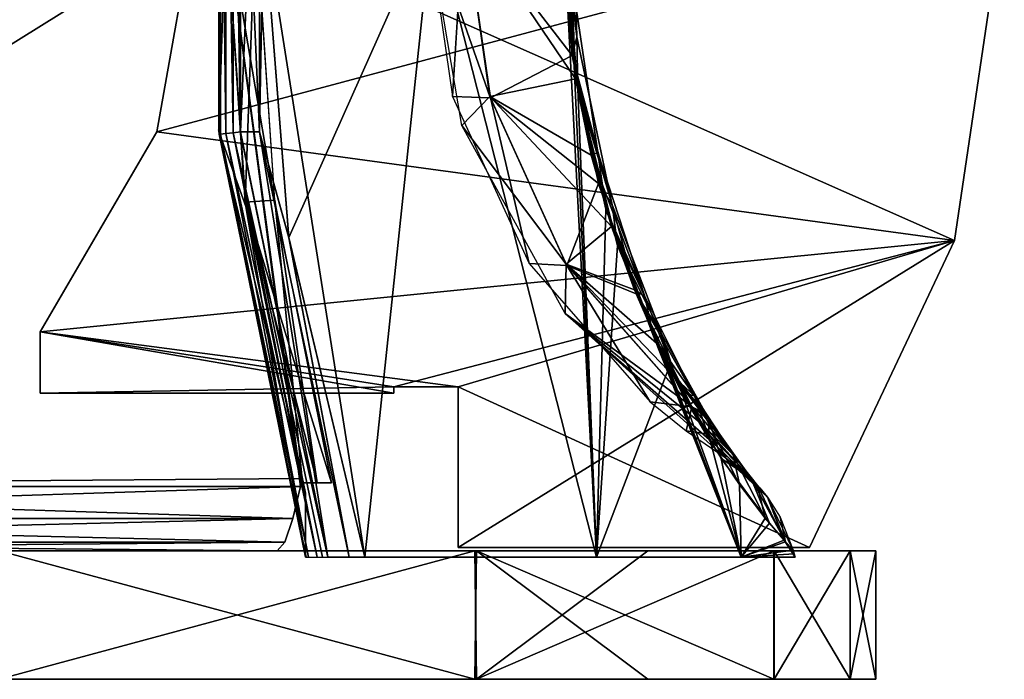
# Model space of a CAD drawing. Header units: millimetres. Extents: x -229 to 223, y -44 to 475.
# Tile 12 of 81: x 82 to 112, y -44 to -23. Entities that reach past the tile are written whole.
import ezdxf

# ---------------------------------------------------------------- set-up
doc = ezdxf.new("R2010")
doc.units = ezdxf.units.MM
doc.header["$LTSCALE"] = 52.148148
for name, color, linetype in [('13', 7, 'CONTINUOUS'), ('14', 7, 'CONTINUOUS'), ('19', 7, 'CONTINUOUS'), ('20', 7, 'CONTINUOUS'), ('5', 7, 'CONTINUOUS'), ('6', 7, 'CONTINUOUS'), ('68', 7, 'CONTINUOUS'), ('69', 7, 'CONTINUOUS'), ('7', 7, 'CONTINUOUS'), ('70', 7, 'CONTINUOUS'), ('72', 7, 'CONTINUOUS'), ('73', 7, 'CONTINUOUS'), ('74', 7, 'CONTINUOUS'), ('75', 7, 'CONTINUOUS'), ('76', 7, 'CONTINUOUS'), ('77', 7, 'CONTINUOUS'), ('78', 7, 'CONTINUOUS'), ('79', 7, 'CONTINUOUS'), ('80', 7, 'CONTINUOUS'), ('81', 7, 'CONTINUOUS'), ('82', 7, 'CONTINUOUS'), ('83', 7, 'CONTINUOUS'), ('84', 7, 'CONTINUOUS'), ('85', 7, 'CONTINUOUS'), ('86', 7, 'CONTINUOUS')]:
    doc.layers.add(name, color=color, linetype=linetype)

msp = doc.modelspace()

# ---------------------------------------------------------------- linework, layer by layer
at = {"layer": '13', "linetype": 'Continuous'}
for points in [[(90.6, -37.8, -52.75), (90.357, -38.8, -52.482), (59.5, -37.8, -52.75), (90.6, -37.8, -52.75)], [(59.5, -37.8, -52.75), (90.357, -38.8, -52.482), (59.743, -38.8, -52.482), (59.5, -37.8, -52.75)], [(90.357, -38.8, -52.482), (90.115, -39.532, -51.75), (59.743, -38.8, -52.482), (90.357, -38.8, -52.482)], [(59.743, -38.8, -52.482), (90.115, -39.532, -51.75), (59.985, -39.532, -51.75), (59.743, -38.8, -52.482)], [(89.872, -39.8, -50.75), (60.228, -39.8, -50.75), (59.985, -39.532, -51.75), (89.872, -39.8, -50.75)], [(90.115, -39.532, -51.75), (89.872, -39.8, -50.75), (59.985, -39.532, -51.75), (90.115, -39.532, -51.75)]]:
    msp.add_3dface(points, dxfattribs=at)
at = {"layer": '14', "linetype": 'Continuous'}
for points in [[(52.5, -25.3, -52.75), (50, -22.8, -52.75), (90.6, -2, -52.75), (52.5, -25.3, -52.75)], [(59.5, -37.8, -52.75), (52.5, -32.8, -52.75), (90.6, -2, -52.75), (59.5, -37.8, -52.75)], [(52.5, -32.8, -52.75), (52.5, -25.3, -52.75), (90.6, -2, -52.75), (52.5, -32.8, -52.75)], [(88.229, -19.9, -52.75), (59.5, -37.8, -52.75), (90.6, -2, -52.75), (88.229, -19.9, -52.75)], [(90.6, -37.554, -52.75), (59.5, -37.8, -52.75), (88.229, -19.9, -52.75), (90.6, -37.554, -52.75)], [(90.6, -37.8, -52.75), (59.5, -37.8, -52.75), (90.6, -37.554, -52.75), (90.6, -37.8, -52.75)]]:
    msp.add_3dface(points, dxfattribs=at)
at = {"layer": '19', "linetype": 'Continuous'}
for points in [[(59.5, -37.8, 52.75), (59.743, -38.8, 52.482), (90.6, -37.8, 52.75), (59.5, -37.8, 52.75)], [(90.6, -37.8, 52.75), (59.743, -38.8, 52.482), (90.357, -38.8, 52.482), (90.6, -37.8, 52.75)], [(59.743, -38.8, 52.482), (59.985, -39.532, 51.75), (90.357, -38.8, 52.482), (59.743, -38.8, 52.482)], [(90.357, -38.8, 52.482), (59.985, -39.532, 51.75), (90.115, -39.532, 51.75), (90.357, -38.8, 52.482)], [(59.985, -39.532, 51.75), (60.228, -39.8, 50.75), (90.115, -39.532, 51.75), (59.985, -39.532, 51.75)], [(60.228, -39.8, 50.75), (89.872, -39.8, 50.75), (90.115, -39.532, 51.75), (60.228, -39.8, 50.75)]]:
    msp.add_3dface(points, dxfattribs=at)
at = {"layer": '20', "linetype": 'Continuous'}
for points in [[(46.5, -2, 52.75), (59.5, -37.8, 52.75), (88.229, -19.9, 52.75), (46.5, -2, 52.75)], [(59.5, -37.8, 52.75), (90.6, -37.8, 52.75), (88.229, -19.9, 52.75), (59.5, -37.8, 52.75)], [(88.229, -19.9, 52.75), (90.6, -37.8, 52.75), (90.6, -37.554, 52.75), (88.229, -19.9, 52.75)]]:
    msp.add_3dface(points, dxfattribs=at)
at = {"layer": '5', "linetype": 'Continuous'}
for points in [[(87.387, -19.7, 1.5), (86.13, -26.769, 1.5), (112.5, -19.7, 1.5), (87.387, -19.7, 1.5)], [(112.5, -19.7, 1.5), (86.13, -26.769, 1.5), (110.95, -30.15, 1.5), (112.5, -19.7, 1.5)], [(86.13, -26.769, 1.5), (82.5, -32.985, 1.5), (110.95, -30.15, 1.5), (86.13, -26.769, 1.5)], [(110.95, -30.15, 1.5), (82.5, -32.985, 1.5), (93.5, -34.7, 1.5), (110.95, -30.15, 1.5)], [(95.5, -34.7, 1.5), (110.95, -30.15, 1.5), (93.5, -34.7, 1.5), (95.5, -34.7, 1.5)], [(106.433, -39.7, 1.5), (110.95, -30.15, 1.5), (95.5, -39.7, 1.5), (106.433, -39.7, 1.5)], [(95.5, -39.7, 1.5), (110.95, -30.15, 1.5), (95.5, -34.7, 1.5), (95.5, -39.7, 1.5)], [(93.5, -34.7, 1.5), (82.5, -32.985, 1.5), (82.5, -34.9, 1.5), (93.5, -34.7, 1.5)], [(93.5, -34.9, 1.5), (93.5, -34.7, 1.5), (82.5, -34.9, 1.5), (93.5, -34.9, 1.5)]]:
    msp.add_3dface(points, dxfattribs=at)
at = {"layer": '6', "linetype": 'Continuous'}
for points in [[(86.13, -26.769, -1.5), (87.387, -19.7, -1.5), (110.95, -30.15, -1.5), (86.13, -26.769, -1.5)], [(110.95, -30.15, -1.5), (87.387, -19.7, -1.5), (112.5, -19.7, -1.5), (110.95, -30.15, -1.5)], [(82.5, -32.985, -1.5), (86.13, -26.769, -1.5), (110.95, -30.15, -1.5), (82.5, -32.985, -1.5)], [(95.5, -34.7, -1.5), (82.5, -32.985, -1.5), (110.95, -30.15, -1.5), (95.5, -34.7, -1.5)], [(106.433, -39.7, -1.5), (95.5, -34.7, -1.5), (110.95, -30.15, -1.5), (106.433, -39.7, -1.5)], [(82.5, -34.9, -1.5), (82.5, -32.985, -1.5), (93.5, -34.9, -1.5), (82.5, -34.9, -1.5)], [(93.5, -34.9, -1.5), (82.5, -32.985, -1.5), (93.5, -34.7, -1.5), (93.5, -34.9, -1.5)], [(93.5, -34.7, -1.5), (82.5, -32.985, -1.5), (95.5, -34.7, -1.5), (93.5, -34.7, -1.5)], [(95.5, -39.7, -1.5), (95.5, -34.7, -1.5), (106.433, -39.7, -1.5), (95.5, -39.7, -1.5)]]:
    msp.add_3dface(points, dxfattribs=at)
at = {"layer": '68', "linetype": 'Continuous'}
for points in [[(88.726, -13.242, 54.163), (88.728, -26.772, 54.163), (89.323, -13.236, 53.831), (88.726, -13.242, 54.163)], [(89.323, -13.236, 53.831), (88.728, -26.772, 54.163), (89.323, -26.764, 53.831), (89.323, -13.236, 53.831)], [(89.323, -13.236, 53.831), (89.323, -26.764, 53.831), (89.447, -20, 53.275), (89.323, -13.236, 53.831)], [(89.447, -20, 53.275), (89.323, -26.764, 53.831), (90.237, -30.061, 53.259), (89.447, -20, 53.275)], [(88.728, -26.772, 54.163), (91.448, -40, 54.163), (89.323, -26.764, 53.831), (88.728, -26.772, 54.163)], [(89.323, -26.764, 53.831), (91.448, -40, 54.163), (92.118, -40, 53.792), (89.323, -26.764, 53.831)], [(89.323, -26.764, 53.831), (92.118, -40, 53.792), (90.237, -30.061, 53.259), (89.323, -26.764, 53.831)], [(90.237, -30.061, 53.259), (92.118, -40, 53.792), (92.602, -40, 53.213), (90.237, -30.061, 53.259)]]:
    msp.add_3dface(points, dxfattribs=at)
at = {"layer": '69', "linetype": 'Continuous'}
for points in [[(88.05, -26.702, 53.692), (88.114, -26.835, 53.909), (88.063, -13.175, 53.692), (88.05, -26.702, 53.692)], [(88.063, -13.175, 53.692), (88.114, -26.835, 53.909), (88.112, -13.179, 53.909), (88.063, -13.175, 53.692)], [(88.114, -26.835, 53.909), (88.275, -26.818, 54.1), (88.112, -13.179, 53.909), (88.114, -26.835, 53.909)], [(88.112, -13.179, 53.909), (88.275, -26.818, 54.1), (88.273, -13.195, 54.1), (88.112, -13.179, 53.909)], [(88.275, -26.818, 54.1), (88.508, -26.794, 54.189), (88.273, -13.195, 54.1), (88.275, -26.818, 54.1)], [(88.273, -13.195, 54.1), (88.508, -26.794, 54.189), (88.506, -13.219, 54.189), (88.273, -13.195, 54.1)], [(88.728, -26.772, 54.163), (88.726, -13.242, 54.163), (88.506, -13.219, 54.189), (88.728, -26.772, 54.163)], [(88.508, -26.794, 54.189), (88.728, -26.772, 54.163), (88.506, -13.219, 54.189), (88.508, -26.794, 54.189)], [(88.064, -26.838, 53.692), (88.114, -26.835, 53.909), (88.05, -26.702, 53.692), (88.064, -26.838, 53.692)], [(88.064, -26.838, 53.692), (90.774, -40, 53.842), (88.114, -26.835, 53.909), (88.064, -26.838, 53.692)], [(90.75, -40, 53.692), (90.774, -40, 53.842), (88.064, -26.838, 53.692), (90.75, -40, 53.692)], [(88.114, -26.835, 53.909), (90.851, -40, 53.986), (88.275, -26.818, 54.1), (88.114, -26.835, 53.909)], [(90.774, -40, 53.842), (90.851, -40, 53.986), (88.114, -26.835, 53.909), (90.774, -40, 53.842)], [(88.275, -26.818, 54.1), (91.12, -40, 54.17), (88.508, -26.794, 54.189), (88.275, -26.818, 54.1)], [(90.851, -40, 53.986), (91.12, -40, 54.17), (88.275, -26.818, 54.1), (90.851, -40, 53.986)], [(91.448, -40, 54.163), (88.728, -26.772, 54.163), (88.508, -26.794, 54.189), (91.448, -40, 54.163)], [(91.283, -40, 54.192), (91.448, -40, 54.163), (88.508, -26.794, 54.189), (91.283, -40, 54.192)], [(91.12, -40, 54.17), (91.283, -40, 54.192), (88.508, -26.794, 54.189), (91.12, -40, 54.17)]]:
    msp.add_3dface(points, dxfattribs=at)
at = {"layer": '7', "linetype": 'Continuous'}
for points in [[(112.5, -19.7, 1.5), (110.95, -30.15, 1.5), (112.5, -19.7, -1.5), (112.5, -19.7, 1.5)], [(110.95, -30.15, 1.5), (110.95, -30.15, -1.5), (112.5, -19.7, -1.5), (110.95, -30.15, 1.5)], [(110.95, -30.15, 1.5), (106.433, -39.7, 1.5), (110.95, -30.15, -1.5), (110.95, -30.15, 1.5)], [(106.433, -39.7, 1.5), (106.433, -39.7, -1.5), (110.95, -30.15, -1.5), (106.433, -39.7, 1.5)]]:
    msp.add_3dface(points, dxfattribs=at)
at = {"layer": '70', "linetype": 'Continuous'}
for points in [[(89.447, -20, 53.275), (90.237, -30.061, 53.259), (92.602, -40, 53.213), (89.447, -20, 53.275)], [(89.447, -20, 53.275), (92.602, -40, 53.213), (94.713, -20, 42.799), (89.447, -20, 53.275)], [(94.713, -20, 42.799), (92.602, -40, 53.213), (99.806, -40, 37.288), (94.713, -20, 42.799)], [(98.764, -20, 31.795), (94.713, -20, 42.799), (99.806, -40, 37.288), (98.764, -20, 31.795)], [(99.111, -24.722, 31.157), (98.764, -20, 31.795), (99.806, -40, 37.288), (99.111, -24.722, 31.157)], [(100.102, -29.175, 29.206), (99.111, -24.722, 31.157), (99.806, -40, 37.288), (100.102, -29.175, 29.206)], [(104.309, -40, 20.398), (100.102, -29.175, 29.206), (99.806, -40, 37.288), (104.309, -40, 20.398)], [(101.587, -33.129, 25.809), (100.102, -29.175, 29.206), (104.309, -40, 20.398), (101.587, -33.129, 25.809)], [(102.454, -34.864, 23.468), (101.587, -33.129, 25.809), (104.309, -40, 20.398), (102.454, -34.864, 23.468)], [(103.36, -36.412, 20.6), (102.454, -34.864, 23.468), (104.309, -40, 20.398), (103.36, -36.412, 20.6)], [(104.257, -37.739, 17.096), (103.36, -36.412, 20.6), (104.309, -40, 20.398), (104.257, -37.739, 17.096)], [(105.06, -38.784, 12.9), (104.257, -37.739, 17.096), (104.309, -40, 20.398), (105.06, -38.784, 12.9)], [(105.65, -39.476, 8.131), (105.06, -38.784, 12.9), (104.309, -40, 20.398), (105.65, -39.476, 8.131)], [(105.989, -40, 3), (105.65, -39.476, 8.131), (104.309, -40, 20.398), (105.989, -40, 3)], [(105.929, -39.783, 3), (105.65, -39.476, 8.131), (105.959, -39.892, 3), (105.929, -39.783, 3)], [(105.959, -39.892, 3), (105.65, -39.476, 8.131), (105.989, -40, 3), (105.959, -39.892, 3)]]:
    msp.add_3dface(points, dxfattribs=at)
at = {"layer": '72', "linetype": 'Continuous'}
for points in [[(96.495, -25.668, 15.932), (94.512, -20, 3.002), (95.686, -19.981, 16.064), (96.495, -25.668, 15.932)], [(95.623, -26.573, 3.001), (94.512, -20, 3.002), (96.495, -25.668, 15.932), (95.623, -26.573, 3.001)], [(96.495, -25.668, 15.932), (95.686, -19.981, 16.064), (99.161, -25.114, 27.92), (96.495, -25.668, 15.932)], [(99.161, -25.114, 27.92), (95.686, -19.981, 16.064), (98.746, -20, 28.818), (99.161, -25.114, 27.92)], [(99.644, -27.488, 26.793), (96.495, -25.668, 15.932), (99.161, -25.114, 27.92), (99.644, -27.488, 26.793)], [(98.867, -30.888, 15.543), (95.623, -26.573, 3.001), (96.495, -25.668, 15.932), (98.867, -30.888, 15.543)], [(98.867, -30.888, 15.543), (96.495, -25.668, 15.932), (100.274, -29.707, 25.162), (98.867, -30.888, 15.543)], [(100.274, -29.707, 25.162), (96.495, -25.668, 15.932), (99.644, -27.488, 26.793), (100.274, -29.707, 25.162)], [(98.833, -32.416, 3.001), (95.623, -26.573, 3.001), (98.867, -30.888, 15.543), (98.833, -32.416, 3.001)], [(100.993, -31.684, 23.008), (98.867, -30.888, 15.543), (100.274, -29.707, 25.162), (100.993, -31.684, 23.008)], [(102.775, -35.315, 15.188), (98.833, -32.416, 3.001), (98.867, -30.888, 15.543), (102.775, -35.315, 15.188)], [(102.775, -35.315, 15.188), (98.867, -30.888, 15.543), (102.286, -34.448, 17.882), (102.775, -35.315, 15.188)], [(102.286, -34.448, 17.882), (98.867, -30.888, 15.543), (101.76, -33.417, 20.225), (102.286, -34.448, 17.882)], [(101.76, -33.417, 20.225), (98.867, -30.888, 15.543), (100.993, -31.684, 23.008), (101.76, -33.417, 20.225)], [(103.786, -36.88, 3), (98.833, -32.416, 3.001), (103.565, -36.561, 8.216), (103.786, -36.88, 3)], [(103.565, -36.561, 8.216), (98.833, -32.416, 3.001), (103.121, -35.883, 12.763), (103.565, -36.561, 8.216)], [(103.121, -35.883, 12.763), (98.833, -32.416, 3.001), (102.775, -35.315, 15.188), (103.121, -35.883, 12.763)]]:
    msp.add_3dface(points, dxfattribs=at)
at = {"layer": '73', "linetype": 'Continuous'}
for points in [[(99.161, -25.114, 27.92), (98.746, -20, 28.818), (99.031, -21.933, 30.527), (99.161, -25.114, 27.92)], [(98.764, -20, 31.795), (99.111, -24.722, 31.157), (99.031, -21.933, 30.527), (98.764, -20, 31.795)], [(99.111, -24.722, 31.157), (99.852, -27.412, 28.872), (99.031, -21.933, 30.527), (99.111, -24.722, 31.157)], [(99.852, -27.412, 28.872), (99.161, -25.114, 27.92), (99.031, -21.933, 30.527), (99.852, -27.412, 28.872)], [(99.111, -24.722, 31.157), (100.102, -29.175, 29.206), (99.852, -27.412, 28.872), (99.111, -24.722, 31.157)], [(99.644, -27.488, 26.793), (99.161, -25.114, 27.92), (99.852, -27.412, 28.872), (99.644, -27.488, 26.793)], [(101.318, -31.892, 25.383), (99.644, -27.488, 26.793), (99.852, -27.412, 28.872), (101.318, -31.892, 25.383)], [(100.274, -29.707, 25.162), (99.644, -27.488, 26.793), (101.318, -31.892, 25.383), (100.274, -29.707, 25.162)], [(100.102, -29.175, 29.206), (101.318, -31.892, 25.383), (99.852, -27.412, 28.872), (100.102, -29.175, 29.206)], [(100.102, -29.175, 29.206), (101.587, -33.129, 25.809), (101.318, -31.892, 25.383), (100.102, -29.175, 29.206)], [(100.993, -31.684, 23.008), (100.274, -29.707, 25.162), (101.318, -31.892, 25.383), (100.993, -31.684, 23.008)], [(101.76, -33.417, 20.225), (100.993, -31.684, 23.008), (102.859, -34.982, 20.535), (101.76, -33.417, 20.225)], [(102.859, -34.982, 20.535), (100.993, -31.684, 23.008), (101.318, -31.892, 25.383), (102.859, -34.982, 20.535)], [(101.587, -33.129, 25.809), (102.454, -34.864, 23.468), (101.318, -31.892, 25.383), (101.587, -33.129, 25.809)], [(102.454, -34.864, 23.468), (102.859, -34.982, 20.535), (101.318, -31.892, 25.383), (102.454, -34.864, 23.468)], [(102.286, -34.448, 17.882), (101.76, -33.417, 20.225), (102.859, -34.982, 20.535), (102.286, -34.448, 17.882)], [(102.775, -35.315, 15.188), (102.286, -34.448, 17.882), (104.065, -36.82, 14.943), (102.775, -35.315, 15.188)], [(104.065, -36.82, 14.943), (102.286, -34.448, 17.882), (102.859, -34.982, 20.535), (104.065, -36.82, 14.943)], [(102.454, -34.864, 23.468), (103.36, -36.412, 20.6), (102.859, -34.982, 20.535), (102.454, -34.864, 23.468)], [(103.36, -36.412, 20.6), (104.257, -37.739, 17.096), (102.859, -34.982, 20.535), (103.36, -36.412, 20.6)], [(104.257, -37.739, 17.096), (104.065, -36.82, 14.943), (102.859, -34.982, 20.535), (104.257, -37.739, 17.096)], [(103.121, -35.883, 12.763), (102.775, -35.315, 15.188), (104.065, -36.82, 14.943), (103.121, -35.883, 12.763)], [(103.565, -36.561, 8.216), (103.121, -35.883, 12.763), (104.817, -37.774, 9.03), (103.565, -36.561, 8.216)], [(104.817, -37.774, 9.03), (103.121, -35.883, 12.763), (104.065, -36.82, 14.943), (104.817, -37.774, 9.03)], [(103.786, -36.88, 3), (103.565, -36.561, 8.216), (105.129, -38.132, 3), (103.786, -36.88, 3)], [(105.129, -38.132, 3), (103.565, -36.561, 8.216), (104.817, -37.774, 9.03), (105.129, -38.132, 3)], [(104.257, -37.739, 17.096), (105.06, -38.784, 12.9), (104.065, -36.82, 14.943), (104.257, -37.739, 17.096)], [(105.06, -38.784, 12.9), (104.817, -37.774, 9.03), (104.065, -36.82, 14.943), (105.06, -38.784, 12.9)], [(105.06, -38.784, 12.9), (105.65, -39.476, 8.131), (104.817, -37.774, 9.03), (105.06, -38.784, 12.9)], [(105.65, -39.476, 8.131), (105.129, -38.132, 3), (104.817, -37.774, 9.03), (105.65, -39.476, 8.131)], [(105.65, -39.476, 8.131), (105.929, -39.783, 3), (105.129, -38.132, 3), (105.65, -39.476, 8.131)]]:
    msp.add_3dface(points, dxfattribs=at)
at = {"layer": '74', "linetype": 'Continuous'}
for points in [[(89.202, -20, 50.648), (89.794, -28.896, 50.646), (88.273, -20, 52.306), (89.202, -20, 50.648)], [(88.273, -20, 52.306), (89.794, -28.896, 50.646), (88.88, -28.952, 52.303), (88.273, -20, 52.306)], [(89.794, -28.896, 50.646), (91.563, -37.692, 50.642), (88.88, -28.952, 52.303), (89.794, -28.896, 50.646)], [(91.117, -37.692, 51.469), (90.663, -37.692, 52.292), (88.88, -28.952, 52.303), (91.117, -37.692, 51.469)], [(91.563, -37.692, 50.642), (91.117, -37.692, 51.469), (88.88, -28.952, 52.303), (91.563, -37.692, 50.642)]]:
    msp.add_3dface(points, dxfattribs=at)
at = {"layer": '75', "linetype": 'Continuous'}
for points in [[(88.056, -26.757, 53.027), (88.056, -13.243, 53.027), (88.272, -19.999, 53.027), (88.056, -26.757, 53.027)], [(88.899, -29.086, 53.027), (88.056, -26.757, 53.027), (88.272, -19.999, 53.027), (88.899, -29.086, 53.027)], [(90.75, -40, 53.027), (88.056, -26.757, 53.027), (90.75, -38.006, 53.027), (90.75, -40, 53.027)], [(90.75, -38.006, 53.027), (88.056, -26.757, 53.027), (88.899, -29.086, 53.027), (90.75, -38.006, 53.027)]]:
    msp.add_3dface(points, dxfattribs=at)
at = {"layer": '76', "linetype": 'Continuous'}
for points in [[(89.323, -26.764, -53.831), (88.726, -13.242, -54.163), (89.323, -13.236, -53.831), (89.323, -26.764, -53.831)], [(88.726, -26.758, -54.163), (88.726, -13.242, -54.163), (89.323, -26.764, -53.831), (88.726, -26.758, -54.163)], [(89.323, -26.764, -53.831), (89.323, -13.236, -53.831), (89.447, -20, -53.275), (89.323, -26.764, -53.831)], [(90.237, -30.058, -53.259), (89.323, -26.764, -53.831), (89.447, -20, -53.275), (90.237, -30.058, -53.259)], [(91.448, -40, -54.163), (88.726, -26.758, -54.163), (89.323, -26.764, -53.831), (91.448, -40, -54.163)], [(92.118, -40, -53.792), (91.448, -40, -54.163), (89.323, -26.764, -53.831), (92.118, -40, -53.792)], [(92.118, -40, -53.792), (89.323, -26.764, -53.831), (90.237, -30.058, -53.259), (92.118, -40, -53.792)], [(92.602, -40, -53.213), (92.118, -40, -53.792), (90.237, -30.058, -53.259), (92.602, -40, -53.213)]]:
    msp.add_3dface(points, dxfattribs=at)
at = {"layer": '77', "linetype": 'Continuous'}
for points in [[(90.237, -30.058, -53.259), (89.447, -20, -53.275), (94.713, -20, -42.799), (90.237, -30.058, -53.259)], [(92.602, -40, -53.213), (90.237, -30.058, -53.259), (94.713, -20, -42.799), (92.602, -40, -53.213)], [(92.602, -40, -53.213), (94.713, -20, -42.799), (99.806, -40, -37.288), (92.602, -40, -53.213)], [(94.713, -20, -42.799), (98.764, -20, -31.795), (99.806, -40, -37.288), (94.713, -20, -42.799)], [(98.764, -20, -31.795), (99.225, -25.432, -30.942), (99.806, -40, -37.288), (98.764, -20, -31.795)], [(99.225, -25.432, -30.942), (100.462, -30.301, -28.44), (99.806, -40, -37.288), (99.225, -25.432, -30.942)], [(100.462, -30.301, -28.44), (102.058, -34.109, -24.578), (99.806, -40, -37.288), (100.462, -30.301, -28.44)], [(99.806, -40, -37.288), (102.058, -34.109, -24.578), (104.309, -40, -20.398), (99.806, -40, -37.288)], [(102.058, -34.109, -24.578), (103.693, -36.927, -19.394), (104.309, -40, -20.398), (102.058, -34.109, -24.578)], [(103.693, -36.927, -19.394), (105.188, -38.939, -12.062), (104.309, -40, -20.398), (103.693, -36.927, -19.394)], [(105.188, -38.939, -12.062), (105.689, -39.52, -7.673), (104.309, -40, -20.398), (105.188, -38.939, -12.062)], [(105.689, -39.52, -7.673), (105.929, -39.783, -3), (104.309, -40, -20.398), (105.689, -39.52, -7.673)], [(105.929, -39.783, -3), (105.959, -39.892, -3), (104.309, -40, -20.398), (105.929, -39.783, -3)], [(105.959, -39.892, -3), (105.989, -40, -3), (104.309, -40, -20.398), (105.959, -39.892, -3)]]:
    msp.add_3dface(points, dxfattribs=at)
at = {"layer": '78', "linetype": 'Continuous'}
for points in [[(102.284, -34.444, -17.893), (102.78, -35.323, -15.162), (103.218, -35.547, -18.645), (102.284, -34.444, -17.893)], [(102.78, -35.323, -15.162), (103.306, -36.172, -11.163), (103.305, -35.709, -18.742), (102.78, -35.323, -15.162)], [(103.218, -35.547, -18.645), (102.78, -35.323, -15.162), (103.305, -35.709, -18.742), (103.218, -35.547, -18.645)], [(103.693, -36.927, -19.394), (103.305, -35.709, -18.742), (104.616, -37.532, -11.029), (103.693, -36.927, -19.394)], [(103.305, -35.709, -18.742), (103.306, -36.172, -11.163), (104.616, -37.532, -11.029), (103.305, -35.709, -18.742)], [(103.306, -36.172, -11.163), (103.627, -36.653, -7.252), (104.616, -37.532, -11.029), (103.306, -36.172, -11.163)], [(103.627, -36.653, -7.252), (103.786, -36.88, -3), (104.616, -37.532, -11.029), (103.627, -36.653, -7.252)], [(105.188, -38.939, -12.062), (103.693, -36.927, -19.394), (104.616, -37.532, -11.029), (105.188, -38.939, -12.062)], [(103.786, -36.88, -3), (104.377, -37.319, -2.999), (104.616, -37.532, -11.029), (103.786, -36.88, -3)], [(104.377, -37.319, -2.999), (104.897, -37.841, -2.998), (104.616, -37.532, -11.029), (104.377, -37.319, -2.999)], [(105.689, -39.52, -7.673), (105.188, -38.939, -12.062), (104.616, -37.532, -11.029), (105.689, -39.52, -7.673)], [(105.689, -39.52, -7.673), (104.616, -37.532, -11.029), (105.128, -38.131, -2.999), (105.689, -39.52, -7.673)], [(104.616, -37.532, -11.029), (104.897, -37.841, -2.998), (105.128, -38.131, -2.999), (104.616, -37.532, -11.029)], [(105.689, -39.52, -7.673), (105.128, -38.131, -2.999), (105.521, -38.755, -3.002), (105.689, -39.52, -7.673)], [(105.929, -39.783, -3), (105.689, -39.52, -7.673), (105.521, -38.755, -3.002), (105.929, -39.783, -3)]]:
    msp.add_3dface(points, dxfattribs=at)
at = {"layer": '79', "linetype": 'Continuous'}
for points in [[(94.512, -20, -3.002), (95.331, -25.663, -3.001), (95.686, -20.019, -16.064), (94.512, -20, -3.002)], [(95.686, -20.019, -16.064), (95.331, -25.663, -3.001), (96.506, -25.706, -15.93), (95.686, -20.019, -16.064)], [(98.746, -20, -28.818), (95.686, -20.019, -16.064), (99.051, -24.389, -28.164), (98.746, -20, -28.818)], [(95.686, -20.019, -16.064), (96.506, -25.706, -15.93), (99.051, -24.389, -28.164), (95.686, -20.019, -16.064)], [(99.051, -24.389, -28.164), (96.506, -25.706, -15.93), (99.875, -28.378, -26.218), (99.051, -24.389, -28.164)], [(95.331, -25.663, -3.001), (97.719, -30.862, -3.001), (96.506, -25.706, -15.93), (95.331, -25.663, -3.001)], [(96.506, -25.706, -15.93), (97.719, -30.862, -3.001), (98.888, -30.921, -15.539), (96.506, -25.706, -15.93)], [(96.506, -25.706, -15.93), (98.888, -30.921, -15.539), (99.875, -28.378, -26.218), (96.506, -25.706, -15.93)], [(99.875, -28.378, -26.218), (98.888, -30.921, -15.539), (101.044, -31.809, -22.842), (99.875, -28.378, -26.218)], [(97.719, -30.862, -3.001), (101.482, -35.172, -3), (98.888, -30.921, -15.539), (97.719, -30.862, -3.001)], [(101.482, -35.172, -3), (102.78, -35.323, -15.162), (98.888, -30.921, -15.539), (101.482, -35.172, -3)], [(98.888, -30.921, -15.539), (102.78, -35.323, -15.162), (101.044, -31.809, -22.842), (98.888, -30.921, -15.539)], [(101.044, -31.809, -22.842), (102.78, -35.323, -15.162), (101.671, -33.23, -20.586), (101.044, -31.809, -22.842)], [(102.78, -35.323, -15.162), (102.284, -34.444, -17.893), (101.671, -33.23, -20.586), (102.78, -35.323, -15.162)], [(102.604, -36.067, -3), (102.78, -35.323, -15.162), (101.482, -35.172, -3), (102.604, -36.067, -3)], [(103.306, -36.172, -11.163), (102.78, -35.323, -15.162), (102.604, -36.067, -3), (103.306, -36.172, -11.163)], [(103.786, -36.88, -3), (103.306, -36.172, -11.163), (102.604, -36.067, -3), (103.786, -36.88, -3)], [(103.786, -36.88, -3), (103.627, -36.653, -7.252), (103.306, -36.172, -11.163), (103.786, -36.88, -3)]]:
    msp.add_3dface(points, dxfattribs=at)
at = {"layer": '80', "linetype": 'Continuous'}
for points in [[(99.031, -18.067, -30.527), (98.746, -20, -28.818), (99.202, -23.812, -30.197), (99.031, -18.067, -30.527)], [(98.764, -20, -31.795), (99.031, -18.067, -30.527), (99.202, -23.812, -30.197), (98.764, -20, -31.795)], [(98.746, -20, -28.818), (99.051, -24.389, -28.164), (99.202, -23.812, -30.197), (98.746, -20, -28.818)], [(99.225, -25.432, -30.942), (98.764, -20, -31.795), (99.202, -23.812, -30.197), (99.225, -25.432, -30.942)], [(99.202, -23.812, -30.197), (99.051, -24.389, -28.164), (100.292, -29.033, -27.906), (99.202, -23.812, -30.197)], [(99.225, -25.432, -30.942), (99.202, -23.812, -30.197), (100.292, -29.033, -27.906), (99.225, -25.432, -30.942)], [(99.051, -24.389, -28.164), (99.875, -28.378, -26.218), (100.292, -29.033, -27.906), (99.051, -24.389, -28.164)], [(100.462, -30.301, -28.44), (99.225, -25.432, -30.942), (100.292, -29.033, -27.906), (100.462, -30.301, -28.44)], [(99.875, -28.378, -26.218), (101.044, -31.809, -22.842), (100.292, -29.033, -27.906), (99.875, -28.378, -26.218)], [(100.462, -30.301, -28.44), (100.292, -29.033, -27.906), (101.846, -33.069, -23.9), (100.462, -30.301, -28.44)], [(100.292, -29.033, -27.906), (101.044, -31.809, -22.842), (101.846, -33.069, -23.9), (100.292, -29.033, -27.906)], [(102.058, -34.109, -24.578), (100.462, -30.301, -28.44), (101.846, -33.069, -23.9), (102.058, -34.109, -24.578)], [(101.044, -31.809, -22.842), (101.671, -33.23, -20.586), (101.846, -33.069, -23.9), (101.044, -31.809, -22.842)], [(101.671, -33.23, -20.586), (102.284, -34.444, -17.893), (101.846, -33.069, -23.9), (101.671, -33.23, -20.586)], [(103.305, -35.709, -18.742), (102.058, -34.109, -24.578), (101.846, -33.069, -23.9), (103.305, -35.709, -18.742)], [(102.284, -34.444, -17.893), (103.218, -35.547, -18.645), (101.846, -33.069, -23.9), (102.284, -34.444, -17.893)], [(103.218, -35.547, -18.645), (103.305, -35.709, -18.742), (101.846, -33.069, -23.9), (103.218, -35.547, -18.645)], [(103.693, -36.927, -19.394), (102.058, -34.109, -24.578), (103.305, -35.709, -18.742), (103.693, -36.927, -19.394)]]:
    msp.add_3dface(points, dxfattribs=at)
at = {"layer": '81', "linetype": 'Continuous'}
for points in [[(88.879, -28.952, -52.305), (89.202, -20, -50.648), (88.273, -20, -52.306), (88.879, -28.952, -52.305)], [(89.795, -28.898, -50.646), (89.202, -20, -50.648), (88.879, -28.952, -52.305), (89.795, -28.898, -50.646)], [(90.663, -37.692, -52.292), (89.795, -28.898, -50.646), (88.879, -28.952, -52.305), (90.663, -37.692, -52.292)], [(91.563, -37.692, -50.642), (89.795, -28.898, -50.646), (91.117, -37.692, -51.469), (91.563, -37.692, -50.642)], [(91.117, -37.692, -51.469), (89.795, -28.898, -50.646), (90.663, -37.692, -52.292), (91.117, -37.692, -51.469)]]:
    msp.add_3dface(points, dxfattribs=at)
at = {"layer": '82', "linetype": 'Continuous'}
for points in [[(88.056, -13.243, -53.027), (88.056, -26.757, -53.027), (88.272, -20.001, -53.027), (88.056, -13.243, -53.027)], [(88.272, -20.001, -53.027), (88.056, -26.757, -53.027), (88.898, -29.089, -53.027), (88.272, -20.001, -53.027)], [(88.056, -26.757, -53.027), (90.75, -40.001, -53.027), (88.898, -29.089, -53.027), (88.056, -26.757, -53.027)], [(88.898, -29.089, -53.027), (90.75, -40.001, -53.027), (90.75, -38.006, -53.027), (88.898, -29.089, -53.027)]]:
    msp.add_3dface(points, dxfattribs=at)
at = {"layer": '83', "linetype": 'Continuous'}
for points in [[(-107.704, -43.8, -13.117), (108.5, -43.8), (-108.5, -43.8), (-107.704, -43.8, -13.117)], [(-108.5, -43.8), (108.5, -43.8), (107.704, -43.8, 13.117), (-108.5, -43.8)], [(-107.707, -43.8, 13.09), (-108.5, -43.8), (107.704, -43.8, 13.117), (-107.707, -43.8, 13.09)], [(-105.341, -43.8, 25.988), (-107.707, -43.8, 13.09), (107.704, -43.8, 13.117), (-105.341, -43.8, 25.988)], [(107.707, -43.8, -13.09), (108.5, -43.8), (-107.704, -43.8, -13.117), (107.707, -43.8, -13.09)], [(105.341, -43.8, -25.988), (107.707, -43.8, -13.09), (-107.704, -43.8, -13.117), (105.341, -43.8, -25.988)], [(-105.327, -43.8, -26.043), (105.341, -43.8, -25.988), (-107.704, -43.8, -13.117), (-105.327, -43.8, -26.043)], [(-96.071, -43.8, 50.424), (-105.341, -43.8, 25.988), (101.409, -43.8, 38.577), (-96.071, -43.8, 50.424)], [(101.409, -43.8, 38.577), (-105.341, -43.8, 25.988), (105.327, -43.8, 26.043), (101.409, -43.8, 38.577)], [(105.327, -43.8, 26.043), (-105.341, -43.8, 25.988), (107.704, -43.8, 13.117), (105.327, -43.8, 26.043)], [(-101.409, -43.8, -38.577), (105.341, -43.8, -25.988), (-105.327, -43.8, -26.043), (-101.409, -43.8, -38.577)], [(96.071, -43.8, -50.424), (105.341, -43.8, -25.988), (-101.409, -43.8, -38.577), (96.071, -43.8, -50.424)], [(-96.024, -43.8, -50.513), (96.071, -43.8, -50.424), (-101.409, -43.8, -38.577), (-96.024, -43.8, -50.513)], [(-81.22, -43.8, 71.94), (-96.071, -43.8, 50.424), (96.024, -43.8, 50.513), (-81.22, -43.8, 71.94)], [(96.024, -43.8, 50.513), (-96.071, -43.8, 50.424), (101.409, -43.8, 38.577), (96.024, -43.8, 50.513)], [(81.22, -43.8, -71.94), (96.071, -43.8, -50.424), (-96.024, -43.8, -50.513), (81.22, -43.8, -71.94)], [(81.161, -43.8, 72.007), (-81.22, -43.8, 71.94), (96.024, -43.8, 50.513), (81.161, -43.8, 72.007)]]:
    msp.add_3dface(points, dxfattribs=at)
at = {"layer": '84', "linetype": 'Continuous'}
for points in [[(96.024, -39.8, -50.513), (81.22, -43.8, -71.94), (81.161, -39.8, -72.007), (96.024, -39.8, -50.513)], [(96.071, -43.8, -50.424), (81.22, -43.8, -71.94), (96.024, -39.8, -50.513), (96.071, -43.8, -50.424)], [(101.409, -39.8, -38.577), (96.071, -43.8, -50.424), (96.024, -39.8, -50.513), (101.409, -39.8, -38.577)], [(105.341, -43.8, -25.988), (96.071, -43.8, -50.424), (105.327, -39.8, -26.043), (105.341, -43.8, -25.988)], [(105.327, -39.8, -26.043), (96.071, -43.8, -50.424), (101.409, -39.8, -38.577), (105.327, -39.8, -26.043)], [(107.704, -39.8, -13.117), (105.341, -43.8, -25.988), (105.327, -39.8, -26.043), (107.704, -39.8, -13.117)], [(107.707, -43.8, -13.09), (105.341, -43.8, -25.988), (107.704, -39.8, -13.117), (107.707, -43.8, -13.09)], [(108.5, -39.8), (107.707, -43.8, -13.09), (107.704, -39.8, -13.117), (108.5, -39.8)], [(108.5, -43.8), (107.707, -43.8, -13.09), (108.5, -39.8), (108.5, -43.8)]]:
    msp.add_3dface(points, dxfattribs=at)
at = {"layer": '85', "linetype": 'Continuous'}
for points in [[(81.161, -43.8, 72.007), (96.024, -43.8, 50.513), (81.22, -39.8, 71.94), (81.161, -43.8, 72.007)], [(81.22, -39.8, 71.94), (96.024, -43.8, 50.513), (96.071, -39.8, 50.424), (81.22, -39.8, 71.94)], [(96.024, -43.8, 50.513), (101.409, -43.8, 38.577), (96.071, -39.8, 50.424), (96.024, -43.8, 50.513)], [(101.409, -43.8, 38.577), (105.327, -43.8, 26.043), (96.071, -39.8, 50.424), (101.409, -43.8, 38.577)], [(96.071, -39.8, 50.424), (105.327, -43.8, 26.043), (105.341, -39.8, 25.988), (96.071, -39.8, 50.424)], [(105.327, -43.8, 26.043), (107.704, -43.8, 13.117), (105.341, -39.8, 25.988), (105.327, -43.8, 26.043)], [(105.341, -39.8, 25.988), (107.704, -43.8, 13.117), (107.707, -39.8, 13.09), (105.341, -39.8, 25.988)], [(107.704, -43.8, 13.117), (108.5, -43.8), (107.707, -39.8, 13.09), (107.704, -43.8, 13.117)], [(108.5, -43.8), (108.5, -39.8), (107.707, -39.8, 13.09), (108.5, -43.8)]]:
    msp.add_3dface(points, dxfattribs=at)
at = {"layer": '86', "linetype": 'Continuous'}
for points in [[(108.5, -39.8), (107.704, -39.8, -13.117), (-108.5, -39.8), (108.5, -39.8)], [(108.5, -39.8), (-108.5, -39.8), (-107.704, -39.8, 13.117), (108.5, -39.8)], [(107.704, -39.8, -13.117), (-107.707, -39.8, -13.09), (-108.5, -39.8), (107.704, -39.8, -13.117)], [(107.704, -39.8, -13.117), (-105.341, -39.8, -25.988), (-107.707, -39.8, -13.09), (107.704, -39.8, -13.117)], [(108.5, -39.8), (-107.704, -39.8, 13.117), (107.707, -39.8, 13.09), (108.5, -39.8)], [(-107.704, -39.8, 13.117), (-105.327, -39.8, 26.043), (105.341, -39.8, 25.988), (-107.704, -39.8, 13.117)], [(-107.704, -39.8, 13.117), (105.341, -39.8, 25.988), (107.707, -39.8, 13.09), (-107.704, -39.8, 13.117)], [(107.704, -39.8, -13.117), (105.327, -39.8, -26.043), (-105.341, -39.8, -25.988), (107.704, -39.8, -13.117)], [(105.327, -39.8, -26.043), (101.409, -39.8, -38.577), (-105.341, -39.8, -25.988), (105.327, -39.8, -26.043)], [(101.409, -39.8, -38.577), (-96.071, -39.8, -50.424), (-105.341, -39.8, -25.988), (101.409, -39.8, -38.577)], [(-105.327, -39.8, 26.043), (-101.409, -39.8, 38.577), (105.341, -39.8, 25.988), (-105.327, -39.8, 26.043)], [(-101.409, -39.8, 38.577), (-96.024, -39.8, 50.513), (96.071, -39.8, 50.424), (-101.409, -39.8, 38.577)], [(-101.409, -39.8, 38.577), (96.071, -39.8, 50.424), (105.341, -39.8, 25.988), (-101.409, -39.8, 38.577)], [(101.409, -39.8, -38.577), (96.024, -39.8, -50.513), (-96.071, -39.8, -50.424), (101.409, -39.8, -38.577)], [(96.024, -39.8, -50.513), (-81.22, -39.8, -71.94), (-96.071, -39.8, -50.424), (96.024, -39.8, -50.513)], [(-96.024, -39.8, 50.513), (81.22, -39.8, 71.94), (96.071, -39.8, 50.424), (-96.024, -39.8, 50.513)], [(96.024, -39.8, -50.513), (81.161, -39.8, -72.007), (-81.22, -39.8, -71.94), (96.024, -39.8, -50.513)]]:
    msp.add_3dface(points, dxfattribs=at)

doc.saveas('drawing.dxf')
